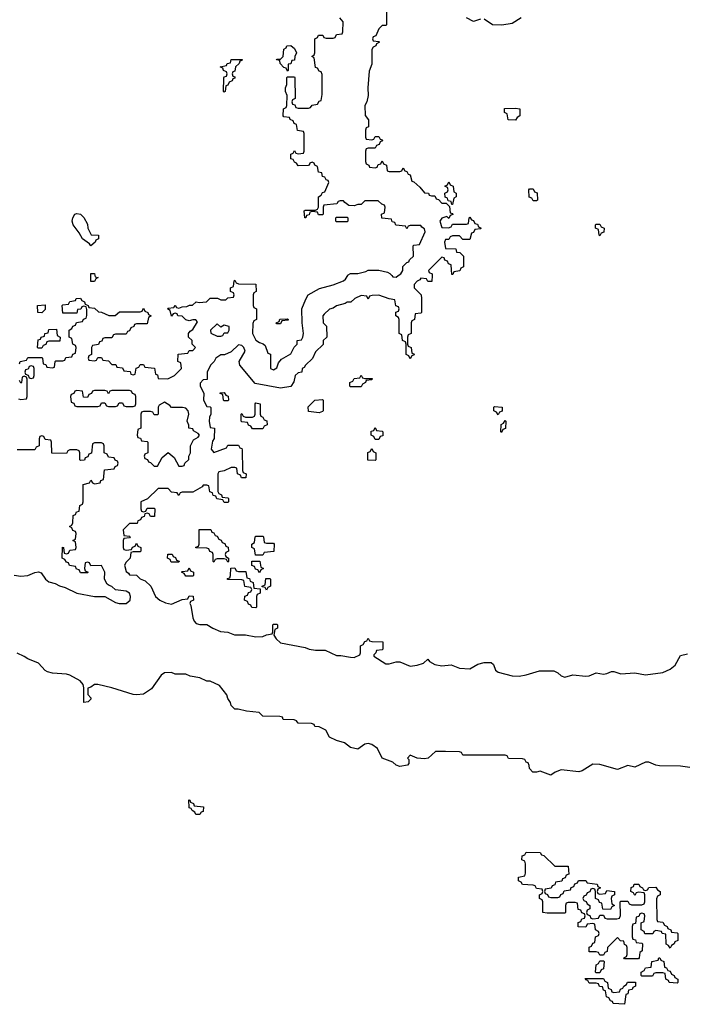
# Model space of a CAD drawing. Header units: inches. Extents: x 2387097 to 2568883, y 660483 to 715047.
# Tile 13 of 21: x 2545424 to 2549200, y 665846 to 671459. Entities that reach past the tile are written whole.
import ezdxf

# ---------------------------------------------------------------- set-up
doc = ezdxf.new("R2010")
doc.units = ezdxf.units.IN
doc.header["$MEASUREMENT"] = 0
doc.layers.add('C5646', color=7, linetype='Continuous')
doc.layers.add('C5647', color=7, linetype='Continuous')

msp = doc.modelspace()

# ---------------------------------------------------------------- linework, layer by layer
at = {"layer": 'C5646', "color": 6}
for points in [[(2545422, 669498), (2545426, 669510), (2545462, 669518), (2545470, 669534), (2545550, 669534), (2545554, 669530), (2545558, 669498), (2545572.7, 669492.7), (2545578, 669478), (2545610, 669474), (2545622, 669478), (2545626, 669510), (2545630, 669514), (2545670, 669514), (2545682, 669518), (2545687.3, 669532.7), (2545722, 669538), (2545727.3, 669552.7), (2545742, 669558), (2545746, 669590), (2545742, 669602), (2545726, 669610), (2545722, 669642), (2545706, 669650), (2545706, 669690), (2545722, 669698), (2545727.3, 669712.7), (2545742, 669718), (2545747.3, 669732.7), (2545782, 669738), (2545787.3, 669752.7), (2545802, 669758), (2545807.3, 669772.7), (2545807.3, 669807.3), (2545802, 669822), (2545790, 669826), (2545778, 669822), (2545771.6, 669808.4), (2545754, 669806), (2545750, 669786), (2545670, 669786), (2545666, 669830), (2545670, 669834), (2545702, 669838), (2545710, 669852), (2545742, 669858), (2545746, 669870), (2545770, 669872), (2545778, 669858), (2545794, 669850), (2545798, 669838), (2545814, 669830), (2545818, 669818), (2545850, 669814), (2545872.7, 669792.7), (2545890, 669792), (2545932.7, 669772.7), (2545950, 669772), (2545967.3, 669772.7), (2545992.7, 669792.7), (2546110, 669794), (2546122, 669798), (2546130, 669814), (2546138, 669798), (2546154, 669790), (2546158, 669778), (2546174, 669770), (2546158, 669762), (2546150, 669726), (2546090, 669726), (2546078, 669722), (2546074, 669710), (2546058, 669702), (2546050, 669686), (2546038, 669682), (2546030, 669666), (2545970, 669666), (2545958, 669662), (2545950, 669646), (2545910, 669646), (2545898, 669642), (2545892.7, 669627.3), (2545878, 669622), (2545872.7, 669607.3), (2545838, 669602), (2545834, 669590), (2545834, 669550), (2545818, 669542), (2545814, 669530), (2545818, 669518), (2545850, 669514), (2545862, 669518), (2545870, 669534), (2545890, 669534), (2545898, 669518), (2545930, 669514), (2545950, 669494), (2545972.7, 669492.7), (2545978, 669478), (2546010, 669474), (2546018, 669458), (2546052.7, 669452.7), (2546058, 669438), (2546070, 669434), (2546082, 669438), (2546087.3, 669472.7), (2546102, 669478), (2546110, 669494), (2546130, 669494), (2546138, 669478), (2546192.7, 669472.7), (2546198, 669438), (2546210, 669434), (2546214, 669414), (2546268.4, 669411.6), (2546306, 669430), (2546346, 669470), (2546342, 669502), (2546326, 669510), (2546327.3, 669552.7), (2546382, 669558), (2546390, 669574), (2546410, 669574), (2546426, 669590), (2546406, 669610), (2546406, 669630), (2546386, 669650), (2546386, 669670), (2546396.4, 669683.6), (2546410, 669692), (2546436.4, 669736.4), (2546427.3, 669747.3), (2546410, 669748), (2546390, 669742), (2546370, 669748.7), (2546350, 669768), (2546326, 669770), (2546322, 669782), (2546310, 669786), (2546298, 669782), (2546290, 669768), (2546282, 669802), (2546266, 669810), (2546270, 669814), (2546302, 669818), (2546310, 669832), (2546318, 669818), (2546330, 669814), (2546350, 669822), (2546376.4, 669823.6), (2546392, 669832), (2546408, 669832), (2546428.9, 669851.1), (2546446, 669846), (2546489, 669851), (2546510, 669871), (2546551.3, 669871.3), (2546570, 669862), (2546598, 669862), (2546610, 669874), (2546642, 669878), (2546646, 669890), (2546642, 669902), (2546626, 669910), (2546626, 669930), (2546642, 669938), (2546646, 669970), (2546650, 669974), (2546658, 669958), (2546670, 669954), (2546770, 669952), (2546771.3, 669910), (2546758, 669902), (2546754, 669890), (2546754, 669830), (2546758, 669818), (2546774, 669810), (2546774, 669750), (2546758, 669742), (2546752.7, 669727.3), (2546751.3, 669670), (2546770, 669632), (2546790, 669618), (2546812, 669612), (2546822, 669602), (2546838, 669558), (2546852.7, 669552.7), (2546854, 669470), (2546870, 669462), (2546890, 669474), (2546898, 669502), (2546915.3, 669524.7), (2546970, 669554), (2546988, 669592), (2547006, 669610), (2547006, 669630), (2547030, 669634), (2547038, 669650), (2547042, 669670), (2547033.2, 669730), (2547032.7, 669810), (2547054, 669866), (2547068.7, 669891.3), (2547133.2, 669926.8), (2547210, 669946.8), (2547268.9, 669971.1), (2547280.4, 669979.6), (2547294, 670000)], [(2545852.7, 670000), (2545854, 669994), (2545872, 669990), (2545858, 669982), (2545850, 669966), (2545830, 669966), (2545830, 670000)], [(2547773.7, 670000), (2547772.7, 669967.3), (2547750, 669966), (2547742, 669982), (2547710, 669986), (2547704.7, 669975.3), (2547690, 669968), (2547672, 669950), (2547672, 669930), (2547712, 669890), (2547714, 669870), (2547714, 669790), (2547710, 669786), (2547678, 669782), (2547674, 669750), (2547658, 669742), (2547654, 669730), (2547654, 669670), (2547638, 669662), (2547634, 669650), (2547634, 669610), (2547638, 669598), (2547654, 669590), (2547658, 669558), (2547670, 669554), (2547672, 669548), (2547658, 669542), (2547650, 669526), (2547642, 669542), (2547626, 669550), (2547626, 669610), (2547622, 669622), (2547606, 669630), (2547602, 669662), (2547586, 669670), (2547586, 669750), (2547582, 669762), (2547568, 669770), (2547568.4, 669791.6), (2547582, 669798), (2547586, 669810), (2547582, 669822), (2547568.4, 669828.4), (2547562, 669862), (2547530, 669868), (2547470, 669888.7), (2547432.7, 669887.3), (2547418, 669882), (2547410, 669866), (2547402, 669882), (2547370, 669886), (2547334, 669870), (2547311.6, 669848.4), (2547290, 669848), (2547278.8, 669841.2), (2547230, 669828.7), (2547210, 669814), (2547190, 669808), (2547159.6, 669780.4), (2547152, 669770), (2547154, 669730), (2547171.6, 669711.6), (2547174, 669650), (2547154, 669630), (2547152.7, 669607.3), (2547110, 669566), (2547092.7, 669527.3), (2547052, 669490), (2547044.7, 669475.3), (2547034, 669470), (2547031.1, 669448.9), (2547010, 669446), (2546994, 669430), (2546986, 669394), (2546970, 669368), (2546910, 669359), (2546765.2, 669385.2), (2546678, 669490), (2546675.3, 669510), (2546708.7, 669570), (2546702, 669590), (2546690, 669602), (2546670, 669606), (2546630, 669566), (2546592, 669548), (2546570, 669548.7), (2546542, 669530), (2546532, 669510), (2546512, 669490), (2546492, 669450), (2546492.7, 669407.3), (2546470, 669406), (2546452.7, 669387.3), (2546452, 669370), (2546474, 669330), (2546472, 669290), (2546490, 669254), (2546510, 669252), (2546512.7, 669247.3), (2546514, 669210), (2546506, 669194), (2546502.8, 669170), (2546510, 669134), (2546534, 669130), (2546531.6, 669071.6), (2546522.8, 669057.2), (2546516, 669010), (2546530, 668991.3), (2546602, 669018), (2546610, 669034), (2546670, 669034), (2546678, 669018), (2546690, 669014), (2546692.7, 669007.3), (2546694, 668890), (2546698, 668878), (2546714, 668870), (2546712.7, 668847.3), (2546687.3, 668847.3), (2546682, 668862), (2546666, 668870), (2546662, 668902), (2546650, 668906), (2546630, 668906), (2546590, 668888), (2546558, 668882), (2546554, 668870), (2546554, 668770), (2546558, 668758), (2546574, 668750), (2546578, 668738), (2546610, 668734), (2546614, 668730), (2546614, 668710), (2546610, 668706), (2546590, 668706), (2546582, 668722), (2546547.3, 668727.3), (2546542, 668742), (2546527.3, 668747.3), (2546522, 668762), (2546507.3, 668767.3), (2546502, 668802), (2546490, 668806), (2546470, 668806), (2546464.7, 668795.3), (2546410, 668766), (2546350, 668766), (2546338, 668762), (2546330, 668746), (2546322, 668762), (2546290, 668766), (2546270, 668786), (2546212.7, 668787.3), (2546152.7, 668727.3), (2546114, 668710), (2546114, 668670), (2546118, 668658), (2546130, 668654), (2546142, 668658), (2546150, 668674), (2546190, 668674), (2546194, 668670), (2546192.7, 668627.3), (2546170, 668626), (2546162, 668642), (2546150, 668646), (2546138, 668642), (2546132.7, 668627.3), (2546118, 668622), (2546112.7, 668607.3), (2546098, 668602), (2546092.7, 668587.3), (2546050, 668586), (2546014, 668550), (2546018, 668518), (2546050, 668514), (2546054, 668510), (2546050, 668506), (2546018, 668502), (2546014, 668490), (2546014, 668450), (2546018, 668438), (2546030, 668434), (2546062, 668438), (2546067.3, 668452.7), (2546082, 668458), (2546090, 668474), (2546098, 668458), (2546114, 668450), (2546114, 668430), (2546110, 668426), (2546070, 668426), (2546058, 668422), (2546054, 668390), (2546030, 668366), (2546022, 668350), (2546030, 668314), (2546044.7, 668304.7), (2546050, 668294), (2546090, 668292), (2546110, 668272), (2546139.8, 668259.8), (2546172, 668230), (2546198, 668170), (2546222, 668150), (2546255.3, 668135.3), (2546290, 668126.8), (2546350, 668154), (2546382, 668158), (2546390, 668174), (2546412.7, 668172.7), (2546414, 668150), (2546398, 668142), (2546394, 668130), (2546399.8, 668119.8), (2546411.1, 668048.9), (2546417.3, 668030), (2546430, 668017.3), (2546450, 668010.6), (2546490.9, 668010.9), (2546524.7, 667990), (2546568, 667972), (2546610, 667966.8), (2546648.4, 667951.6), (2546710, 667952), (2546770, 667940.7), (2546810, 667942.8), (2546830, 667952), (2546862, 667958), (2546866, 667970), (2546866, 668010), (2546870, 668014), (2546890, 668014), (2546894, 668010), (2546894, 667990), (2546878, 667982), (2546872, 667950), (2546884.7, 667930), (2546910, 667907.3), (2547050, 667880.7), (2547074, 667870), (2547110, 667864), (2547164.5, 667864.5), (2547230, 667834), (2547254.4, 667834.4), (2547310, 667824), (2547330, 667822.8), (2547362, 667838), (2547366, 667850), (2547366, 667890), (2547382, 667898), (2547390, 667914), (2547402, 667918), (2547410, 667934), (2547418, 667918), (2547430, 667914), (2547492.7, 667912.7), (2547494, 667870), (2547490, 667866), (2547458, 667862), (2547454, 667850), (2547442, 667838), (2547442, 667830), (2547510, 667787.3), (2547530, 667786.8), (2547570, 667798.8), (2547590, 667798.8), (2547650, 667774), (2547690, 667778.8), (2547726, 667790), (2547750, 667814), (2547759.6, 667799.6), (2547790, 667782.8), (2547830, 667774.8), (2547882, 667782), (2547930, 667762.8), (2547990, 667758), (2548035.3, 667784.7), (2548070, 667794), (2548110, 667794), (2548123.6, 667783.6), (2548136, 667750), (2548150, 667738.8), (2548230, 667718.8), (2548270, 667717.3), (2548310, 667724), (2548386.4, 667746.4), (2548467.1, 667747.1), (2548490, 667736), (2548510, 667718.8), (2548530, 667710.8), (2548576.5, 667723.5), (2548650, 667716.3), (2548670, 667719.1), (2548710, 667734.8), (2548750, 667727.3), (2548770, 667731), (2548796.5, 667743.5), (2548810, 667744), (2548850, 667730.7), (2548930, 667734.8), (2548990, 667724.9), (2549090, 667737.3), (2549130, 667756), (2549160.2, 667779.8), (2549190, 667834), (2549230, 667844.7)], [(2547544.4, 670000), (2547550, 669994), (2547570, 669992), (2547581.3, 670000)], [(2545418, 669298), (2545430, 669294), (2545462, 669298), (2545466, 669310), (2545466, 669410), (2545462, 669422), (2545450, 669426), (2545438, 669422), (2545434, 669390), (2545430, 669386), (2545422, 669402)], [(2545392.4, 668292.4), (2545430, 668286), (2545470, 668290.4), (2545510, 668307.3), (2545531.3, 668311.3), (2545546, 668306), (2545571, 668270), (2545590, 668254.8), (2545625.8, 668245.8), (2545650, 668231), (2545682.5, 668222.5), (2545750, 668190.7), (2545850, 668170.8), (2545910, 668171), (2545970, 668137.3), (2545990, 668130.7), (2546030, 668130.8), (2546052.7, 668150), (2546056, 668170), (2546049.3, 668189.3), (2546030, 668201.2), (2545970, 668208.7), (2545950, 668228.7), (2545933.2, 668233.2), (2545922, 668242), (2545908, 668270), (2545908.7, 668310), (2545890, 668348), (2545830, 668346), (2545822, 668362), (2545810, 668366), (2545798, 668362), (2545794, 668330), (2545798, 668318), (2545814, 668310), (2545810, 668306), (2545770, 668306), (2545762, 668322), (2545747.3, 668327.3), (2545742, 668342), (2545707.3, 668347.3), (2545702, 668362), (2545690, 668366), (2545682, 668382), (2545666, 668390), (2545667.3, 668452.7), (2545674, 668450), (2545678, 668418), (2545690, 668414), (2545702, 668418), (2545710, 668434), (2545742, 668438), (2545746, 668450), (2545742, 668482), (2545726, 668490), (2545742, 668498), (2545746, 668530), (2545742, 668542), (2545727.3, 668547.3), (2545722, 668562), (2545708.7, 668570), (2545722, 668578), (2545726, 668590), (2545728.4, 668631.6), (2545742, 668638), (2545747.3, 668652.7), (2545762, 668658), (2545766, 668690), (2545782, 668698), (2545786, 668710), (2545786, 668810), (2545822, 668818), (2545830, 668834), (2545838, 668818), (2545850, 668814), (2545882, 668818), (2545887.3, 668832.7), (2545902, 668838), (2545907.3, 668892.7), (2545962, 668898), (2545967.3, 668912.7), (2545982, 668918), (2545986, 668930), (2545982, 668942), (2545967.3, 668947.3), (2545962, 668962), (2545930, 668966), (2545922, 668982), (2545906, 668990), (2545906, 669030), (2545902, 669042), (2545890, 669046), (2545850, 669046), (2545838, 669042), (2545832.7, 668987.3), (2545818, 668982), (2545812.7, 668967.3), (2545798, 668962), (2545792.7, 668947.3), (2545770, 668946), (2545766, 668950), (2545766, 668990), (2545762, 669002), (2545750, 669006), (2545710, 669006), (2545698, 669002), (2545690, 668986), (2545607.3, 668987.3), (2545606, 669050), (2545602, 669062), (2545570, 669066), (2545562, 669082), (2545550, 669086), (2545538, 669082), (2545534, 669070), (2545534, 669030), (2545518, 669022), (2545510, 669006), (2545410, 669006)], [(2549390, 667175.1), (2549190, 667203.6), (2549070, 667206), (2549049.7, 667209.7), (2549010, 667227.3), (2548990, 667227), (2548930, 667197), (2548890, 667206.6), (2548830, 667185.1), (2548730, 667214), (2548690, 667215.6), (2548630, 667177.6), (2548610, 667171.6), (2548510, 667183.6), (2548476, 667170), (2548450, 667152.3), (2548390, 667175.1), (2548370, 667169.2), (2548348, 667170), (2548328.7, 667190), (2548328, 667208), (2548322, 667222), (2548310, 667226), (2548302, 667242), (2548290, 667246), (2548210, 667248), (2548202, 667262), (2548190, 667266), (2547950, 667266), (2547942, 667282), (2547930, 667286), (2547850, 667288), (2547792.7, 667287.3), (2547751.3, 667250), (2547730, 667246), (2547689.1, 667249.1), (2547650, 667266), (2547634, 667250), (2547642, 667242), (2547642, 667218), (2547634, 667210), (2547590, 667202), (2547569.7, 667209.7), (2547550, 667226.6), (2547489.5, 667249.5), (2547463.6, 667303.6), (2547430, 667326.6), (2547410, 667332), (2547390, 667329.4), (2547350, 667301.2), (2547310, 667309.4), (2547275.8, 667335.8), (2547228.7, 667350), (2547189.6, 667369.6), (2547168.7, 667408.7), (2547130, 667428), (2547106, 667430), (2547102, 667442), (2547087.3, 667447.3), (2547010, 667449), (2547002, 667462), (2546987.3, 667467.3), (2546926, 667470), (2546922, 667482), (2546907.3, 667487.3), (2546810, 667489.3), (2546789.2, 667509.2), (2546716.4, 667516.4), (2546669, 667529), (2546650, 667529.2), (2546629.3, 667550), (2546626, 667566), (2546609.6, 667589.6), (2546604, 667610), (2546563.1, 667663.1), (2546510, 667688), (2546490, 667688.7), (2546450, 667708), (2546396.4, 667716.4), (2546370, 667728), (2546310, 667728.7), (2546290, 667738), (2546250, 667735.3), (2546230, 667722), (2546174.7, 667645.3), (2546130, 667614.5), (2546090, 667609.4), (2546070, 667612.3), (2545950, 667649.6), (2545870, 667669.4), (2545850, 667669.3), (2545830, 667654), (2545812, 667648), (2545812, 667612), (2545830, 667594), (2545830, 667586), (2545814, 667570), (2545790, 667566), (2545789.2, 667650), (2545785.2, 667670), (2545769.5, 667689.5), (2545710, 667721.6), (2545690, 667727.8), (2545610, 667734), (2545582, 667742), (2545570, 667748.7), (2545531.5, 667791.5), (2545470, 667815.1), (2545449.6, 667829.6), (2545410, 667847.6)]]:
    msp.add_lwpolyline(points, dxfattribs=at)
for points in [[(2545550, 669788), (2545528, 669790), (2545526, 669830), (2545570, 669834), (2545570, 669806)], [(2546890, 669726), (2546886, 669730), (2546902, 669738), (2546907.3, 669752.7), (2546950, 669754), (2546954, 669750), (2546954, 669746), (2546918, 669742), (2546910, 669726)], [(2545530, 669586), (2545526, 669590), (2545530, 669634), (2545542, 669638), (2545546, 669650), (2545566, 669654), (2545568, 669670), (2545586, 669674), (2545590, 669692), (2545634, 669694), (2545638, 669658), (2545654, 669650), (2545652.7, 669627.3), (2545590, 669626), (2545578, 669622), (2545572.7, 669607.3), (2545558, 669602), (2545550, 669586)], [(2546550, 669726), (2546512, 669690), (2546512.7, 669672.7), (2546550, 669654), (2546570, 669654), (2546582, 669658), (2546590, 669674), (2546610, 669674), (2546618, 669690), (2546618, 669710), (2546590, 669718), (2546570, 669706)], [(2545490, 669486), (2545478, 669482), (2545472.7, 669467.3), (2545458, 669462), (2545454, 669450), (2545458, 669438), (2545472.7, 669432.7), (2545478, 669418), (2545490, 669414), (2545502, 669418), (2545506, 669430), (2545506, 669470), (2545502, 669482)], [(2547310, 669366), (2547306, 669370), (2547306, 669390), (2547322, 669398), (2547330, 669414), (2547362, 669418), (2547370, 669432), (2547378, 669418), (2547390, 669414), (2547432.7, 669412.7), (2547430, 669406), (2547398, 669402), (2547394, 669390), (2547378, 669382), (2547370, 669366)], [(2546050, 669346), (2545950, 669346), (2545938, 669342), (2545930, 669326), (2545922, 669342), (2545910, 669346), (2545850, 669346), (2545838, 669342), (2545832.7, 669327.3), (2545818, 669322), (2545810, 669306), (2545787.3, 669307.3), (2545782, 669342), (2545750, 669346), (2545738, 669342), (2545732.7, 669327.3), (2545718, 669322), (2545714, 669310), (2545718, 669278), (2545732.7, 669272.7), (2545738, 669258), (2545750, 669254), (2545870, 669254), (2545882, 669258), (2545890, 669274), (2545910, 669274), (2545918, 669258), (2545930, 669254), (2545970, 669254), (2545982, 669258), (2545990, 669274), (2546010, 669274), (2546018, 669258), (2546030, 669254), (2546070, 669254), (2546082, 669258), (2546086, 669270), (2546086, 669310), (2546082, 669322), (2546067.3, 669327.3), (2546062, 669342)], [(2546590, 669286), (2546586, 669290), (2546582, 669322), (2546567.3, 669327.3), (2546567.3, 669332.7), (2546590, 669334), (2546598, 669318), (2546612.7, 669312.7), (2546614, 669290), (2546610, 669286)], [(2546250, 669278), (2546218, 669262), (2546214, 669250), (2546214, 669210), (2546210, 669206), (2546190, 669206), (2546182, 669222), (2546170, 669226), (2546130, 669226), (2546118, 669222), (2546114, 669210), (2546114, 669130), (2546098, 669122), (2546094, 669090), (2546098, 669078), (2546112.7, 669072.7), (2546118, 669058), (2546150, 669054), (2546154, 669050), (2546154, 668990), (2546138, 668982), (2546134, 668970), (2546138, 668958), (2546152.7, 668952.7), (2546158, 668938), (2546170, 668934), (2546190, 668914), (2546210, 668914), (2546236.4, 668963.6), (2546270, 668992), (2546303.6, 668963.6), (2546330, 668914), (2546350, 668914), (2546362, 668918), (2546366, 668930), (2546387.3, 668952.7), (2546388, 668970), (2546398, 668990), (2546398, 669030), (2546415.3, 669064.7), (2546440.4, 669079.6), (2546448, 669090), (2546440.4, 669100.4), (2546415.3, 669115.3), (2546410, 669126), (2546388, 669130), (2546387.3, 669147.3), (2546378, 669170), (2546388.7, 669210), (2546384, 669230), (2546370, 669244), (2546351.6, 669248.4), (2546290, 669248), (2546280.4, 669260.4)], [(2546750, 669126), (2546742, 669142), (2546727.3, 669147.3), (2546722, 669162), (2546690, 669166), (2546686, 669170), (2546686, 669210), (2546690, 669214), (2546698, 669198), (2546710, 669194), (2546750, 669194), (2546762, 669198), (2546766, 669210), (2546766, 669270), (2546770, 669274), (2546794, 669270), (2546794, 669210), (2546798, 669198), (2546810, 669194), (2546818, 669178), (2546831.6, 669171.6), (2546834, 669150), (2546818, 669142), (2546810, 669126)], [(2547130, 669218), (2547070, 669226), (2547068.4, 669251.6), (2547106, 669290), (2547150, 669294), (2547154, 669290), (2547154, 669230), (2547150, 669226)], [(2548150, 669206), (2548142, 669222), (2548126, 669230), (2548126, 669250), (2548130, 669254), (2548174, 669250), (2548172.7, 669227.3), (2548158, 669222)], [(2547450, 669066), (2547442, 669082), (2547426, 669090), (2547427.3, 669112.7), (2547442, 669118), (2547450, 669134), (2547458, 669118), (2547490, 669114), (2547494, 669110), (2547492.7, 669087.3), (2547478, 669082), (2547470, 669066)], [(2548170, 669106), (2548166, 669110), (2548168, 669152), (2548182, 669158), (2548190, 669174), (2548194, 669170), (2548191.6, 669128.4), (2548178, 669122)], [(2547450, 668946), (2547408.4, 668948.4), (2547408.4, 668991.6), (2547422, 668998), (2547430, 669014), (2547438, 668998), (2547454, 668990), (2547454, 668950)], [(2546610, 668366), (2546602, 668382), (2546590, 668386), (2546550, 668386), (2546538, 668382), (2546530, 668366), (2546526, 668370), (2546526, 668410), (2546522, 668422), (2546507.3, 668427.3), (2546502, 668442), (2546490, 668446), (2546427.3, 668447.3), (2546427.3, 668452.7), (2546442, 668458), (2546446, 668470), (2546447.3, 668552.7), (2546512.7, 668552.7), (2546518, 668538), (2546530, 668534), (2546538, 668518), (2546550, 668514), (2546558, 668498), (2546572.7, 668492.7), (2546578, 668478), (2546592.7, 668472.7), (2546598, 668458), (2546612.7, 668452.7), (2546614, 668430), (2546598, 668422), (2546594, 668410), (2546598, 668398), (2546614, 668390), (2546614, 668370)], [(2546830, 668474), (2546870, 668474), (2546874, 668470), (2546872.7, 668427.3), (2546818, 668422), (2546810, 668406), (2546767.3, 668407.3), (2546762, 668442), (2546746, 668450), (2546746, 668470), (2546762, 668478), (2546766, 668510), (2546770, 668514), (2546810, 668514), (2546814, 668510), (2546818, 668478)], [(2546330, 668366), (2546287.3, 668367.3), (2546282, 668382), (2546266, 668390), (2546267.3, 668412.7), (2546292.7, 668412.7), (2546298, 668398), (2546312.7, 668392.7), (2546318, 668378), (2546332.7, 668372.7)], [(2546790, 668306), (2546782, 668322), (2546767.3, 668327.3), (2546762, 668342), (2546747.3, 668347.3), (2546747.3, 668372.7), (2546792.7, 668372.7), (2546798, 668338), (2546814, 668330), (2546798, 668322)], [(2546370, 668286), (2546362, 668302), (2546346, 668310), (2546350, 668314), (2546382, 668318), (2546390, 668334), (2546398, 668318), (2546414, 668310), (2546414, 668290), (2546410, 668286)], [(2546770, 668106), (2546747.3, 668107.3), (2546742, 668122), (2546727.3, 668127.3), (2546722, 668142), (2546706, 668150), (2546707.3, 668172.7), (2546722, 668178), (2546727.3, 668192.7), (2546742, 668198), (2546746, 668210), (2546742, 668222), (2546707.3, 668227.3), (2546702, 668262), (2546690, 668266), (2546607.3, 668267.3), (2546607.3, 668272.7), (2546622, 668278), (2546626, 668290), (2546627.3, 668332.7), (2546650, 668334), (2546658, 668318), (2546670, 668314), (2546712.7, 668312.7), (2546718, 668278), (2546732.7, 668272.7), (2546738, 668258), (2546754, 668250), (2546758, 668218), (2546794, 668214), (2546794, 668190), (2546778, 668182), (2546774, 668170), (2546774, 668110)], [(2546830, 668206), (2546822, 668222), (2546806, 668226), (2546806, 668230), (2546822, 668238), (2546827.3, 668272.7), (2546850, 668274), (2546854, 668270), (2546854, 668230), (2546838, 668222)], [(2546450, 666928), (2546428.4, 666928.4), (2546422, 666942), (2546406, 666950), (2546402, 666962), (2546390, 666966), (2546388.7, 667011.3), (2546394, 667010), (2546398, 666998), (2546414, 666990), (2546418, 666978), (2546471, 666971), (2546470, 666946), (2546458, 666942)], [(2548472.7, 666632.7), (2548550, 666634), (2548552.7, 666587.3), (2548538, 666582), (2548532.7, 666567.3), (2548518, 666562), (2548512.7, 666547.3), (2548478, 666542), (2548472.7, 666527.3), (2548458, 666522), (2548452.7, 666507.3), (2548418, 666502), (2548414, 666490), (2548418, 666478), (2548432.7, 666472.7), (2548438, 666458), (2548450, 666454), (2548490, 666454), (2548502, 666458), (2548507.3, 666472.7), (2548522, 666478), (2548527.3, 666492.7), (2548562, 666498), (2548567.3, 666512.7), (2548582, 666518), (2548587.3, 666532.7), (2548602, 666538), (2548608, 666552), (2548650, 666552), (2548658, 666538), (2548714, 666530), (2548718, 666518), (2548734, 666510), (2548718, 666502), (2548714, 666490), (2548718, 666478), (2548730, 666474), (2548762, 666478), (2548770, 666494), (2548814, 666490), (2548814, 666470), (2548798, 666462), (2548794, 666450), (2548798, 666418), (2548814, 666410), (2548798, 666402), (2548790, 666386), (2548748, 666388), (2548742, 666422), (2548727.3, 666427.3), (2548722, 666442), (2548706, 666450), (2548706, 666490), (2548702, 666502), (2548690, 666506), (2548678, 666502), (2548672.7, 666487.3), (2548658, 666482), (2548652.7, 666467.3), (2548638, 666462), (2548634, 666450), (2548638, 666438), (2548652.7, 666432.7), (2548658, 666418), (2548674, 666410), (2548674, 666390), (2548658, 666382), (2548654, 666370), (2548658, 666358), (2548672.7, 666352.7), (2548678, 666338), (2548690, 666334), (2548722, 666338), (2548730, 666354), (2548750, 666354), (2548758, 666338), (2548772.7, 666332.7), (2548827.3, 666332.7), (2548842, 666338), (2548847.3, 666352.7), (2548846, 666430), (2548850, 666434), (2548890, 666434), (2548898, 666418), (2548910, 666414), (2548970, 666414), (2548982, 666418), (2548986, 666430), (2548986, 666470), (2548982, 666482), (2548950, 666486), (2548938, 666482), (2548930, 666466), (2548922, 666482), (2548906, 666490), (2548908.7, 666511.3), (2548922, 666518), (2548926, 666530), (2548951.6, 666531.6), (2548958, 666518), (2548974, 666510), (2548978, 666498), (2548990, 666494), (2549002, 666498), (2549008.4, 666511.6), (2549050, 666514), (2549058, 666498), (2549074, 666490), (2549074, 666470), (2549058, 666462), (2549052.7, 666447.3), (2549054, 666330), (2549058, 666318), (2549090, 666314), (2549098, 666298), (2549114, 666290), (2549118, 666278), (2549134, 666270), (2549138, 666258), (2549170, 666254), (2549174, 666250), (2549174, 666210), (2549158, 666202), (2549154, 666190), (2549138, 666182), (2549130, 666166), (2549122, 666182), (2549108.4, 666188.4), (2549106, 666246), (2549086, 666250), (2549082, 666262), (2549050, 666266), (2549038, 666262), (2549031.6, 666248.4), (2548987.3, 666247.3), (2548982, 666262), (2548966, 666270), (2548966, 666310), (2548982, 666318), (2548986, 666350), (2548982, 666362), (2548970, 666366), (2548958, 666362), (2548952.7, 666347.3), (2548938, 666342), (2548932.7, 666307.3), (2548918, 666302), (2548914, 666290), (2548914, 666230), (2548918, 666218), (2548932.7, 666212.7), (2548938, 666198), (2548970, 666194), (2548974, 666190), (2548972, 666150), (2548958, 666142), (2548954, 666110), (2548950, 666106), (2548870, 666106), (2548866, 666110), (2548882, 666118), (2548886, 666130), (2548886, 666170), (2548882, 666182), (2548870, 666186), (2548866, 666206), (2548848.4, 666208.4), (2548830, 666226), (2548774, 666170), (2548772.7, 666147.3), (2548758, 666142), (2548750, 666126), (2548730, 666126), (2548722, 666142), (2548710, 666146), (2548670, 666146), (2548668.4, 666171.6), (2548682, 666178), (2548690, 666194), (2548702, 666198), (2548706, 666230), (2548722, 666238), (2548726, 666250), (2548722, 666262), (2548706, 666270), (2548702, 666302), (2548690, 666306), (2548658, 666302), (2548650, 666286), (2548607.3, 666287.3), (2548607.3, 666312.7), (2548622, 666318), (2548627.3, 666332.7), (2548642, 666338), (2548646, 666350), (2548642, 666362), (2548627.3, 666367.3), (2548622, 666382), (2548607.3, 666387.3), (2548602, 666422), (2548590, 666426), (2548550, 666426), (2548538, 666422), (2548534, 666410), (2548534, 666370), (2548530, 666366), (2548430, 666366), (2548406, 666370), (2548406, 666430), (2548402, 666442), (2548386, 666450), (2548386, 666470), (2548402, 666478), (2548406, 666490), (2548402, 666502), (2548370, 666506), (2548362, 666522), (2548350, 666526), (2548288.4, 666528.4), (2548282, 666542), (2548266, 666550), (2548266, 666570), (2548302, 666578), (2548307.3, 666592.7), (2548307.3, 666647.3), (2548302, 666662), (2548286, 666670), (2548287.3, 666692.7), (2548302, 666698), (2548310, 666714), (2548390, 666712), (2548398, 666698), (2548410, 666694)], [(2549170, 665966), (2549126, 665970), (2549122, 665982), (2549106, 665990), (2549102, 666022), (2549090, 666026), (2549050, 666026), (2549038, 666022), (2549030, 666006), (2548970, 666006), (2548966, 666010), (2548966, 666030), (2548982, 666038), (2548990, 666054), (2549022, 666058), (2549026, 666090), (2549062, 666098), (2549066, 666110), (2549071.3, 666111.3), (2549078, 666098), (2549094, 666090), (2549098, 666058), (2549110, 666054), (2549118, 666038), (2549130, 666034), (2549138, 666018), (2549154, 666010), (2549158, 665998), (2549174, 665990), (2549174, 665970)], [(2548710, 666026), (2548706, 666030), (2548708.4, 666071.6), (2548722, 666078), (2548730, 666094), (2548750, 666094), (2548754, 666090), (2548751.6, 666048.4), (2548738, 666042), (2548730, 666026)], [(2548810, 665914), (2548842, 665918), (2548847.3, 665932.7), (2548862, 665938), (2548866, 665950), (2548882, 665958), (2548888.4, 665971.6), (2548932.7, 665972.7), (2548934, 665950), (2548918, 665942), (2548914, 665930), (2548894, 665926), (2548890, 665906), (2548878, 665902), (2548870, 665846), (2548806, 665850), (2548802, 665862), (2548790, 665866), (2548782, 665882), (2548768.4, 665888.4), (2548762, 665922), (2548750, 665926), (2548746, 665946), (2548728.4, 665948.4), (2548722, 665962), (2548710, 665966), (2548670, 665966), (2548662, 665982), (2548650, 665986), (2548647.3, 665992.7), (2548750, 665994), (2548758, 665978), (2548774, 665970), (2548778, 665938), (2548794, 665930), (2548798, 665918)]]:
    msp.add_lwpolyline(points, close=True, dxfattribs=at)
at = {"layer": 'C5647', "color": 6}
for points in [[(2547514, 671550), (2547514, 671430), (2547510, 671426), (2547490, 671426), (2547470, 671406), (2547452.7, 671367.3), (2547438, 671362), (2547434, 671350), (2547438, 671338), (2547470, 671334), (2547474, 671330), (2547458, 671322), (2547454, 671310), (2547438, 671302), (2547431.6, 671288.4), (2547430, 671206), (2547414.8, 671165.2), (2547407.3, 671070), (2547410, 671026), (2547402.8, 670990), (2547391, 670970), (2547392, 670912), (2547411, 670889), (2547412, 670848), (2547398, 670842), (2547394, 670830), (2547394, 670790), (2547398, 670778), (2547430, 670774), (2547442, 670778), (2547450, 670794), (2547470, 670794), (2547478, 670778), (2547490, 670774), (2547492, 670768), (2547478, 670762), (2547472.7, 670747.3), (2547458, 670742), (2547450, 670726), (2547410, 670726), (2547398, 670722), (2547394, 670710), (2547394, 670650), (2547398, 670638), (2547414, 670630), (2547418, 670618), (2547450, 670614), (2547462, 670618), (2547467.3, 670632.7), (2547482, 670638), (2547490, 670654), (2547498, 670638), (2547514, 670630), (2547518, 670598), (2547530, 670594), (2547590, 670594), (2547602, 670598), (2547610, 670614), (2547618, 670598), (2547630, 670594), (2547638, 670578), (2547650, 670574), (2547658, 670538), (2547670, 670534), (2547703.6, 670503.6), (2547730, 670472), (2547754, 670470), (2547758, 670458), (2547770, 670454), (2547790, 670454), (2547798, 670438), (2547810, 670434), (2547830, 670414), (2547854, 670414), (2547874, 670394), (2547878, 670358), (2547890, 670354), (2547892, 670348), (2547878, 670342), (2547870, 670326), (2547858, 670338), (2547830, 670328), (2547818, 670310), (2547830, 670274), (2547867.3, 670272.7), (2547882, 670278), (2547890, 670294), (2547970, 670294), (2547982, 670298), (2547986, 670330), (2547990, 670334), (2547998, 670318), (2548010, 670314), (2548018, 670298), (2548032.7, 670292.7), (2548038, 670278), (2548054, 670270), (2548050, 670266), (2548018, 670262), (2548010, 670246), (2547998, 670242), (2547990, 670206), (2547950, 670206), (2547930, 670226), (2547890, 670226), (2547878, 670222), (2547870, 670206), (2547850, 670206), (2547844.7, 670190), (2547850, 670154), (2547910, 670152), (2547914, 670134), (2547931.6, 670131.6), (2547954, 670110), (2547954, 670050), (2547938, 670042), (2547932.7, 670027.3), (2547898, 670022), (2547892.7, 670007.3), (2547887.3, 670007.3), (2547882, 670062), (2547867.3, 670067.3), (2547862, 670082), (2547847.3, 670087.3), (2547842, 670102), (2547830, 670106), (2547754, 670030), (2547758, 670018), (2547774, 670010), (2547773.7, 670000)], [(2547581.3, 670000), (2547595.3, 670010), (2547608, 670030), (2547607.3, 670052.7), (2547630, 670074), (2547642, 670078), (2547646, 670090), (2547668, 670110), (2547666, 670170), (2547670, 670174), (2547702, 670178), (2547735.3, 670250), (2547730, 670266), (2547715.3, 670275.3), (2547710, 670286), (2547650, 670286), (2547638, 670282), (2547630, 670266), (2547622, 670282), (2547567.3, 670287.3), (2547562, 670302), (2547547.3, 670307.3), (2547542, 670322), (2547487.3, 670327.3), (2547486, 670350), (2547502, 670358), (2547506, 670390), (2547502, 670402), (2547487.3, 670407.3), (2547467.3, 670427.3), (2547390, 670426), (2547370, 670406), (2547350, 670406), (2547330, 670398), (2547300.4, 670400.4), (2547276.4, 670416.4), (2547270, 670426), (2547250, 670426), (2547238, 670422), (2547231.6, 670408.4), (2547158, 670402), (2547154, 670390), (2547154, 670350), (2547150, 670346), (2547127.3, 670347.3), (2547122, 670362), (2547090, 670366), (2547078, 670362), (2547072.7, 670347.3), (2547058, 670342), (2547054, 670330), (2547048, 670330), (2547046, 670370), (2547050, 670374), (2547110, 670374), (2547122, 670378), (2547126, 670390), (2547126, 670450), (2547142, 670458), (2547150, 670474), (2547162, 670478), (2547186, 670530), (2547182, 670542), (2547170, 670546), (2547162, 670562), (2547150, 670566), (2547146, 670586), (2547126, 670590), (2547122, 670622), (2547106, 670630), (2547102, 670642), (2547090, 670646), (2547078, 670642), (2547074, 670630), (2547067.3, 670627.3), (2547010, 670626), (2547002, 670642), (2546990, 670646), (2546982, 670662), (2546970, 670666), (2546968.4, 670691.6), (2546982, 670698), (2546990, 670714), (2546998, 670698), (2547010, 670694), (2547042, 670698), (2547046, 670710), (2547046, 670810), (2547042, 670822), (2547007.3, 670827.3), (2547002, 670862), (2546987.3, 670867.3), (2546982, 670882), (2546966, 670890), (2546962, 670902), (2546930, 670906), (2546926, 670910), (2546928, 670950), (2546942, 670958), (2546946, 670970), (2546947.3, 671027.3), (2546938, 671050), (2546938, 671070), (2546946, 671090), (2546946, 671130), (2546950, 671134), (2546990, 671134), (2546992, 671130), (2546994, 671010), (2546978, 671002), (2546974, 670990), (2546978, 670978), (2546992.7, 670972.7), (2546998, 670958), (2547010, 670954), (2547070, 670954), (2547082, 670958), (2547090, 670972), (2547122, 670978), (2547130, 670994), (2547142, 670998), (2547148.4, 671031.6), (2547147.3, 671147.3), (2547142, 671162), (2547130, 671166), (2547122, 671182), (2547110, 671186), (2547102, 671242), (2547088, 671250), (2547102, 671258), (2547106, 671270), (2547106, 671350), (2547122, 671358), (2547126, 671370), (2547131.6, 671371.6), (2547151.6, 671371.6), (2547158, 671358), (2547170, 671354), (2547210, 671354), (2547222, 671358), (2547230, 671374), (2547262, 671378), (2547266, 671390), (2547267.3, 671447.3), (2547248, 671470)], [(2548050, 671462), (2548009.5, 671449.5), (2547969.5, 671469.5)], [(2548282, 671470), (2548230, 671437.2), (2548171.9, 671428.1), (2548118, 671430), (2548070, 671462)], [(2547294, 670000), (2547296.4, 670003.6), (2547310, 670012), (2547350, 670012), (2547396.4, 670023.6), (2547410, 670032), (2547470, 670032), (2547519.6, 670019.6), (2547532.7, 670012.7), (2547544.4, 670000)], [(2545830, 670000), (2545830, 670012), (2545850, 670012), (2545852.7, 670000)]]:
    msp.add_lwpolyline(points, dxfattribs=at)
for points in [[(2546950, 671166), (2546942, 671182), (2546930, 671186), (2546908, 671210), (2546906, 671226), (2546888, 671230), (2546890, 671234), (2546910, 671234), (2546926, 671250), (2546928.4, 671291.6), (2546942, 671298), (2546946, 671310), (2546970, 671311.3), (2546990, 671294), (2547002, 671270), (2546992, 671250), (2546990.9, 671229.1), (2546974, 671226), (2546970, 671208), (2546954, 671206), (2546954, 671170)], [(2546590, 671046), (2546586, 671050), (2546587.3, 671127.3), (2546590, 671134), (2546602, 671138), (2546606, 671150), (2546602, 671162), (2546586, 671170), (2546582, 671182), (2546566, 671190), (2546602, 671198), (2546606, 671210), (2546626, 671214), (2546630, 671231.3), (2546692.7, 671232.7), (2546690, 671226), (2546678, 671222), (2546674, 671210), (2546654, 671190), (2546650, 671166), (2546638, 671162), (2546634, 671150), (2546638, 671138), (2546650, 671134), (2546650, 671126), (2546638, 671122), (2546634, 671110), (2546618, 671102), (2546610, 671086), (2546598, 671082), (2546594, 671050)], [(2548250, 670886), (2548207.3, 670887.3), (2548202, 670922), (2548186, 670930), (2548187.3, 670952.7), (2548250, 670954), (2548274, 670950), (2548274, 670910), (2548258, 670902)], [(2547886, 670406), (2547882, 670422), (2547866, 670426), (2547862, 670442), (2547848, 670448), (2547846, 670470), (2547862, 670478), (2547866, 670490), (2547862, 670502), (2547846, 670510), (2547862, 670518), (2547870, 670534), (2547878, 670518), (2547894, 670510), (2547898, 670478), (2547912, 670470), (2547911.6, 670448.4), (2547898, 670442), (2547890, 670406)], [(2548350, 670426), (2548342, 670442), (2548327.3, 670447.3), (2548326, 670490), (2548330, 670494), (2548350, 670494), (2548358, 670478), (2548372.7, 670472.7), (2548374, 670430), (2548370, 670426)], [(2545830, 670169), (2545822, 670182), (2545782, 670210), (2545763.7, 670243.7), (2545729.6, 670289.6), (2545723.7, 670310), (2545726, 670330), (2545738, 670350), (2545750, 670354.8), (2545770, 670351), (2545790, 670332), (2545810, 670294), (2545812, 670270), (2545832, 670232), (2545874, 670230), (2545874, 670210), (2545858, 670202), (2545854, 670190)], [(2547230, 670306), (2547226, 670310), (2547226, 670330), (2547230, 670334), (2547290, 670334), (2547294, 670330), (2547294, 670310), (2547290, 670306)], [(2548730, 670226), (2548726, 670230), (2548722, 670262), (2548706, 670270), (2548706, 670290), (2548710, 670294), (2548730, 670294), (2548738, 670278), (2548754, 670270), (2548752.7, 670247.3), (2548738, 670242)]]:
    msp.add_lwpolyline(points, close=True, dxfattribs=at)

doc.saveas('drawing.dxf')
